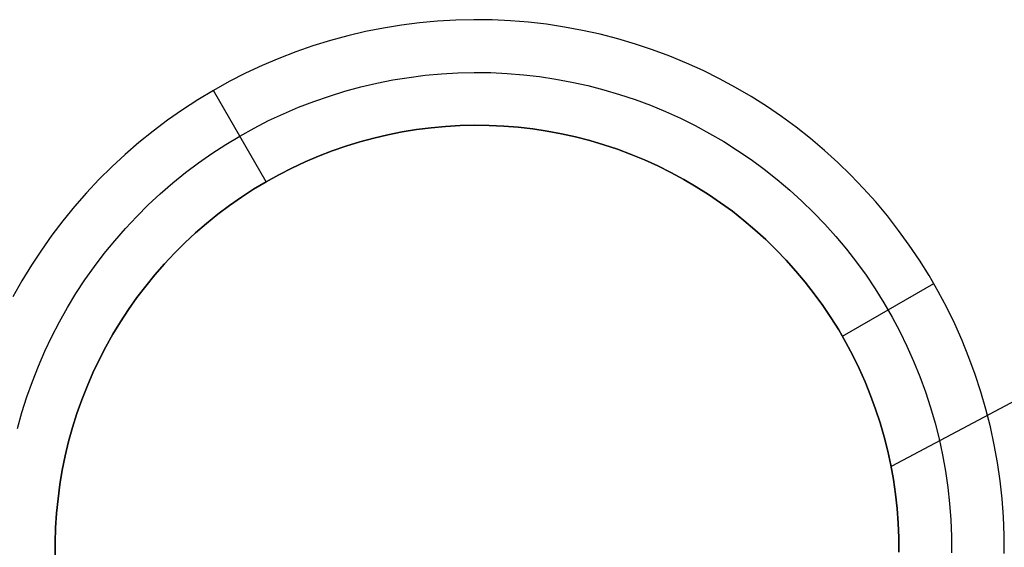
# Model space of a CAD drawing. Header units: millimetres. Extents: x 7986 to 9191, y -11326 to -10283.
# Tile 180 of 256: x 8540.04 to 8544.71, y -10585.7 to -10583.2. Entities that reach past the tile are written whole.
import ezdxf

# ---------------------------------------------------------------- set-up
doc = ezdxf.new("R2010")
doc.units = ezdxf.units.MM
doc.layers.add('BLANCO METALICO', color=7, linetype='Continuous', true_color=0xededed)

msp = doc.modelspace()

# ---------------------------------------------------------------- linework, layer by layer
at = {"layer": 'BLANCO METALICO'}
for p, q in [((8542.1121, -10583.2059, 146.5815), (8542.0259, -10583.2109, 146.5815)), ((8542.1983, -10583.2039, 146.5815), (8542.1121, -10583.2059, 146.5815)), ((8542.2846, -10583.2049, 146.5815), (8542.1983, -10583.2039, 146.5815)), ((8542.3708, -10583.2089, 146.5815), (8542.2846, -10583.2049, 146.5815)), ((8542.4569, -10583.2158, 146.5815), (8542.3708, -10583.2089, 146.5815)), ((8541.7692, -10583.2435, 146.5815), (8541.6845, -10583.2603, 146.5815)), ((8541.8543, -10583.2297, 146.5815), (8541.7692, -10583.2435, 146.5815)), ((8541.94, -10583.2188, 146.5815), (8541.8543, -10583.2297, 146.5815)), ((8542.0259, -10583.2109, 146.5815), (8541.94, -10583.2188, 146.5815)), ((8542.5426, -10583.2257, 146.5815), (8542.4569, -10583.2158, 146.5815)), ((8542.6279, -10583.2386, 146.5815), (8542.5426, -10583.2257, 146.5815)), ((8542.7128, -10583.2544, 146.5815), (8542.6279, -10583.2386, 146.5815)), ((8542.797, -10583.2731, 146.5815), (8542.7128, -10583.2544, 146.5815)), ((8541.6005, -10583.28, 146.5815), (8541.5172, -10583.3026, 146.5815)), ((8541.6845, -10583.2603, 146.5815), (8541.6005, -10583.28, 146.5815)), ((8542.8806, -10583.2947, 146.5815), (8542.797, -10583.2731, 146.5815)), ((8542.9633, -10583.3192, 146.5815), (8542.8806, -10583.2947, 146.5815)), ((8541.4347, -10583.328, 146.5815), (8541.3532, -10583.3563, 146.5815)), ((8541.5172, -10583.3026, 146.5815), (8541.4347, -10583.328, 146.5815)), ((8543.0452, -10583.3466, 146.5815), (8542.9633, -10583.3192, 146.5815)), ((8543.1261, -10583.3767, 146.5815), (8543.0452, -10583.3466, 146.5815)), ((8541.2727, -10583.3874, 146.5815), (8541.1933, -10583.4212, 146.5815)), ((8541.3532, -10583.3563, 146.5815), (8541.2727, -10583.3874, 146.5815)), ((8543.2059, -10583.4096, 146.5815), (8543.1261, -10583.3767, 146.5815)), ((8541.1933, -10583.4212, 146.5815), (8541.1151, -10583.4577, 146.5815)), ((8543.2845, -10583.4452, 146.5815), (8543.2059, -10583.4096, 146.5815)), ((8541.1151, -10583.4577, 146.5815), (8541.0382, -10583.497, 146.5815)), ((8541.8135, -10583.4896, 146.8315), (8541.8902, -10583.4771, 146.8315)), ((8541.8902, -10583.4771, 146.8315), (8541.9672, -10583.4673, 146.8315)), ((8541.9672, -10583.4673, 146.8315), (8542.0446, -10583.4602, 146.8315)), ((8542.0446, -10583.4602, 146.8315), (8542.1221, -10583.4557, 146.8315)), ((8542.1221, -10583.4557, 146.8315), (8542.1998, -10583.4539, 146.8315)), ((8542.1998, -10583.4539, 146.8315), (8542.2774, -10583.4548, 146.8315)), ((8542.2774, -10583.4548, 146.8315), (8542.355, -10583.4584, 146.8315)), ((8542.355, -10583.4584, 146.8315), (8542.4325, -10583.4646, 146.8315)), ((8542.4325, -10583.4646, 146.8315), (8542.5096, -10583.4735, 146.8315)), ((8542.5096, -10583.4735, 146.8315), (8542.5864, -10583.4851, 146.8315)), ((8542.5864, -10583.4851, 146.8315), (8542.6628, -10583.4993, 146.8315)), ((8543.3618, -10583.4836, 146.5815), (8543.2845, -10583.4452, 146.5815)), ((8543.4377, -10583.5246, 146.5815), (8543.3618, -10583.4836, 146.5815)), ((8541.0382, -10583.497, 146.5815), (8540.9627, -10583.5388, 146.5815)), ((8541.5867, -10583.5427, 146.8315), (8541.6617, -10583.5224, 146.8315)), ((8541.6617, -10583.5224, 146.8315), (8541.7373, -10583.5047, 146.8315)), ((8541.7373, -10583.5047, 146.8315), (8541.8135, -10583.4896, 146.8315)), ((8542.6628, -10583.4993, 146.8315), (8542.7386, -10583.5162, 146.8315)), ((8542.7386, -10583.5162, 146.8315), (8542.8138, -10583.5356, 146.8315)), ((8542.8138, -10583.5356, 146.8315), (8542.8883, -10583.5577, 146.8315)), ((8543.5122, -10583.5682, 146.5815), (8543.4377, -10583.5246, 146.5815)), ((8540.9627, -10583.5388, 146.5815), (8540.8887, -10583.5832, 146.5815)), ((8541.2127, -10583.9718, 147.0815), (8540.9627, -10583.5388, 146.5815)), ((8541.4391, -10583.591, 146.8315), (8541.5125, -10583.5656, 146.8315)), ((8541.5125, -10583.5656, 146.8315), (8541.5867, -10583.5427, 146.8315)), ((8542.8883, -10583.5577, 146.8315), (8542.962, -10583.5823, 146.8315)), ((8542.962, -10583.5823, 146.8315), (8543.0347, -10583.6094, 146.8315)), ((8543.5852, -10583.6143, 146.5815), (8543.5122, -10583.5682, 146.5815)), ((8540.8887, -10583.5832, 146.5815), (8540.8163, -10583.6302, 146.5815)), ((8541.2952, -10583.6495, 146.8315), (8541.3667, -10583.619, 146.8315)), ((8541.3667, -10583.619, 146.8315), (8541.4391, -10583.591, 146.8315)), ((8543.0347, -10583.6094, 146.8315), (8543.1065, -10583.639, 146.8315)), ((8543.6565, -10583.6629, 146.5815), (8543.5852, -10583.6143, 146.5815)), ((8540.8163, -10583.6302, 146.5815), (8540.7456, -10583.6796, 146.5815)), ((8541.2248, -10583.6823, 146.8315), (8541.2952, -10583.6495, 146.8315)), ((8543.1065, -10583.639, 146.8315), (8543.1773, -10583.6711, 146.8315)), ((8543.1773, -10583.6711, 146.8315), (8543.2469, -10583.7056, 146.8315)), ((8543.7261, -10583.7139, 146.5815), (8543.6565, -10583.6629, 146.5815)), ((8540.7456, -10583.6796, 146.5815), (8540.6766, -10583.7315, 146.5815)), ((8541.0877, -10583.7553, 146.8315), (8541.1556, -10583.7176, 146.8315)), ((8541.1556, -10583.7176, 146.8315), (8541.2248, -10583.6823, 146.8315)), ((8541.9945, -10583.7158, 147.0815), (8541.926, -10583.7245, 147.0815)), ((8541.926, -10583.7245, 159.5815), (8541.9945, -10583.7158, 159.5815)), ((8541.9945, -10583.7158, 155.1782), (8541.926, -10583.7245, 155.1782)), ((8542.0633, -10583.7095, 147.0815), (8541.9945, -10583.7158, 147.0815)), ((8541.9945, -10583.7158, 159.5815), (8542.0633, -10583.7095, 159.5815)), ((8542.0633, -10583.7095, 155.1782), (8541.9945, -10583.7158, 155.1782)), ((8542.1322, -10583.7055, 147.0815), (8542.0633, -10583.7095, 147.0815)), ((8542.0633, -10583.7095, 159.5815), (8542.1322, -10583.7055, 159.5815)), ((8542.1322, -10583.7055, 155.1782), (8542.0633, -10583.7095, 155.1782)), ((8542.2012, -10583.7039, 147.0815), (8542.1322, -10583.7055, 147.0815)), ((8542.1322, -10583.7055, 159.5815), (8542.2012, -10583.7039, 159.5815)), ((8542.2012, -10583.7039, 155.1782), (8542.1322, -10583.7055, 155.1782)), ((8542.2703, -10583.7047, 147.0815), (8542.2012, -10583.7039, 147.0815)), ((8542.2012, -10583.7039, 159.5815), (8542.2703, -10583.7047, 159.5815)), ((8542.2703, -10583.7047, 155.1782), (8542.2012, -10583.7039, 155.1782)), ((8542.3392, -10583.7079, 147.0815), (8542.2703, -10583.7047, 147.0815)), ((8542.2703, -10583.7047, 159.5815), (8542.3392, -10583.7079, 159.5815)), ((8542.3392, -10583.7079, 155.1782), (8542.2703, -10583.7047, 155.1782)), ((8542.408, -10583.7134, 147.0815), (8542.3392, -10583.7079, 147.0815)), ((8542.3392, -10583.7079, 159.5815), (8542.408, -10583.7134, 159.5815)), ((8542.408, -10583.7134, 155.1782), (8542.3392, -10583.7079, 155.1782)), ((8542.4766, -10583.7214, 147.0815), (8542.408, -10583.7134, 147.0815)), ((8542.408, -10583.7134, 159.5815), (8542.4766, -10583.7214, 159.5815)), ((8542.4766, -10583.7214, 155.1782), (8542.408, -10583.7134, 155.1782)), ((8542.5449, -10583.7317, 147.0815), (8542.4766, -10583.7214, 147.0815)), ((8542.4766, -10583.7214, 159.5815), (8542.5449, -10583.7317, 159.5815)), ((8542.5449, -10583.7317, 155.1782), (8542.4766, -10583.7214, 155.1782)), ((8543.2469, -10583.7056, 146.8315), (8543.3152, -10583.7425, 146.8315)), ((8543.7938, -10583.7674, 146.5815), (8543.7261, -10583.7139, 146.5815)), ((8540.6766, -10583.7315, 146.5815), (8540.6094, -10583.7857, 146.5815)), ((8541.0211, -10583.7953, 146.8315), (8541.0877, -10583.7553, 146.8315)), ((8541.7229, -10583.7648, 147.0815), (8541.6563, -10583.7828, 147.0815)), ((8541.6563, -10583.7828, 159.5815), (8541.7229, -10583.7648, 159.5815)), ((8541.7229, -10583.7648, 155.1782), (8541.6563, -10583.7828, 155.1782)), ((8541.7901, -10583.749, 147.0815), (8541.7229, -10583.7648, 147.0815)), ((8541.7229, -10583.7648, 159.5815), (8541.7901, -10583.749, 159.5815)), ((8541.7901, -10583.749, 155.1782), (8541.7229, -10583.7648, 155.1782)), ((8541.8579, -10583.7356, 147.0815), (8541.7901, -10583.749, 147.0815)), ((8541.7901, -10583.749, 159.5815), (8541.8579, -10583.7356, 159.5815)), ((8541.8579, -10583.7356, 155.1782), (8541.7901, -10583.749, 155.1782)), ((8541.926, -10583.7245, 147.0815), (8541.8579, -10583.7356, 147.0815)), ((8541.8579, -10583.7356, 159.5815), (8541.926, -10583.7245, 159.5815)), ((8541.926, -10583.7245, 155.1782), (8541.8579, -10583.7356, 155.1782)), ((8542.6128, -10583.7443, 147.0815), (8542.5449, -10583.7317, 147.0815)), ((8542.5449, -10583.7317, 159.5815), (8542.6128, -10583.7443, 159.5815)), ((8542.6128, -10583.7443, 155.1782), (8542.5449, -10583.7317, 155.1782)), ((8542.6802, -10583.7593, 147.0815), (8542.6128, -10583.7443, 147.0815)), ((8542.6128, -10583.7443, 159.5815), (8542.6802, -10583.7593, 159.5815)), ((8542.6802, -10583.7593, 155.1782), (8542.6128, -10583.7443, 155.1782)), ((8542.747, -10583.7766, 147.0815), (8542.6802, -10583.7593, 147.0815)), ((8542.6802, -10583.7593, 159.5815), (8542.747, -10583.7766, 159.5815)), ((8542.747, -10583.7766, 155.1782), (8542.6802, -10583.7593, 155.1782)), ((8543.3152, -10583.7425, 146.8315), (8543.3823, -10583.7817, 146.8315)), ((8543.8597, -10583.8231, 146.5815), (8543.7938, -10583.7674, 146.5815)), ((8540.6094, -10583.7857, 146.5815), (8540.5442, -10583.8422, 146.5815)), ((8540.956, -10583.8376, 146.8315), (8541.0211, -10583.7953, 146.8315)), ((8541.5903, -10583.8032, 147.0815), (8541.5251, -10583.8258, 147.0815)), ((8541.5251, -10583.8258, 159.5815), (8541.5903, -10583.8032, 159.5815)), ((8541.5903, -10583.8032, 155.1782), (8541.5251, -10583.8258, 155.1782)), ((8541.6563, -10583.7828, 147.0815), (8541.5903, -10583.8032, 147.0815)), ((8541.5903, -10583.8032, 159.5815), (8541.6563, -10583.7828, 159.5815)), ((8541.6563, -10583.7828, 155.1782), (8541.5903, -10583.8032, 155.1782)), ((8542.8132, -10583.7962, 147.0815), (8542.747, -10583.7766, 147.0815)), ((8542.747, -10583.7766, 159.5815), (8542.8132, -10583.7962, 159.5815)), ((8542.8132, -10583.7962, 155.1782), (8542.747, -10583.7766, 155.1782)), ((8542.8787, -10583.818, 147.0815), (8542.8132, -10583.7962, 147.0815)), ((8542.8132, -10583.7962, 159.5815), (8542.8787, -10583.818, 159.5815)), ((8542.8787, -10583.818, 155.1782), (8542.8132, -10583.7962, 155.1782)), ((8543.3823, -10583.7817, 146.8315), (8543.4479, -10583.8232, 146.8315)), ((8540.5442, -10583.8422, 146.5815), (8540.4809, -10583.9009, 146.5815)), ((8540.8923, -10583.8821, 146.8315), (8540.956, -10583.8376, 146.8315)), ((8541.4607, -10583.8507, 147.0815), (8541.3971, -10583.8777, 147.0815)), ((8541.3971, -10583.8777, 159.5815), (8541.4607, -10583.8507, 159.5815)), ((8541.4607, -10583.8507, 155.1782), (8541.3971, -10583.8777, 155.1782)), ((8541.5251, -10583.8258, 147.0815), (8541.4607, -10583.8507, 147.0815)), ((8541.4607, -10583.8507, 159.5815), (8541.5251, -10583.8258, 159.5815)), ((8541.5251, -10583.8258, 155.1782), (8541.4607, -10583.8507, 155.1782)), ((8542.9434, -10583.8421, 147.0815), (8542.8787, -10583.818, 147.0815)), ((8542.8787, -10583.818, 159.5815), (8542.9434, -10583.8421, 159.5815)), ((8542.9434, -10583.8421, 155.1782), (8542.8787, -10583.818, 155.1782)), ((8543.0072, -10583.8685, 147.0815), (8542.9434, -10583.8421, 147.0815)), ((8542.9434, -10583.8421, 159.5815), (8543.0072, -10583.8685, 159.5815)), ((8543.0072, -10583.8685, 155.1782), (8542.9434, -10583.8421, 155.1782)), ((8543.4479, -10583.8232, 146.8315), (8543.5121, -10583.867, 146.8315)), ((8543.9237, -10583.8811, 146.5815), (8543.8597, -10583.8231, 146.5815)), ((8540.4809, -10583.9009, 146.5815), (8540.4197, -10583.9617, 146.5815)), ((8540.8302, -10583.9287, 146.8315), (8540.8923, -10583.8821, 146.8315)), ((8541.3346, -10583.907, 147.0815), (8541.2731, -10583.9383, 147.0815)), ((8541.2731, -10583.9383, 159.5815), (8541.3346, -10583.907, 159.5815)), ((8541.3346, -10583.907, 155.1782), (8541.2731, -10583.9383, 155.1782)), ((8541.3971, -10583.8777, 147.0815), (8541.3346, -10583.907, 147.0815)), ((8541.3346, -10583.907, 159.5815), (8541.3971, -10583.8777, 159.5815)), ((8541.3971, -10583.8777, 155.1782), (8541.3346, -10583.907, 155.1782)), ((8543.0701, -10583.897, 147.0815), (8543.0072, -10583.8685, 147.0815)), ((8543.0072, -10583.8685, 159.5815), (8543.0701, -10583.897, 159.5815)), ((8543.0701, -10583.897, 155.1782), (8543.0072, -10583.8685, 155.1782)), ((8543.132, -10583.9276, 147.0815), (8543.0701, -10583.897, 147.0815)), ((8543.0701, -10583.897, 159.5815), (8543.132, -10583.9276, 159.5815)), ((8543.132, -10583.9276, 155.1782), (8543.0701, -10583.897, 155.1782)), ((8543.5121, -10583.867, 146.8315), (8543.5747, -10583.9129, 146.8315)), ((8543.9856, -10583.9412, 146.5815), (8543.9237, -10583.8811, 146.5815)), ((8540.7698, -10583.9775, 146.8315), (8540.8302, -10583.9287, 146.8315)), ((8541.2731, -10583.9383, 147.0815), (8541.2127, -10583.9718, 147.0815)), ((8541.2127, -10583.9718, 159.5815), (8541.2731, -10583.9383, 159.5815)), ((8541.2731, -10583.9383, 155.1782), (8541.2127, -10583.9718, 155.1782)), ((8543.1927, -10583.9604, 147.0815), (8543.132, -10583.9276, 147.0815)), ((8543.132, -10583.9276, 159.5815), (8543.1927, -10583.9604, 159.5815)), ((8543.1927, -10583.9604, 155.1782), (8543.132, -10583.9276, 155.1782)), ((8543.5747, -10583.9129, 146.8315), (8543.6357, -10583.961, 146.8315)), ((8544.0454, -10584.0034, 146.5815), (8543.9856, -10583.9412, 146.5815)), ((8540.4197, -10583.9617, 146.5815), (8540.3606, -10584.0246, 146.5815)), ((8540.711, -10584.0283, 146.8315), (8540.7698, -10583.9775, 146.8315)), ((8541.1535, -10584.0074, 147.0815), (8541.2127, -10583.9718, 147.0815)), ((8541.2127, -10583.9718, 159.5815), (8541.1535, -10584.0074, 159.5815)), ((8541.2127, -10583.9718, 155.1782), (8541.1535, -10584.0074, 155.1782)), ((8541.2127, -10583.9718, 147.0815), (8541.2127, -10583.9718, 159.5815)), ((8543.2523, -10583.9953, 147.0815), (8543.1927, -10583.9604, 147.0815)), ((8543.1927, -10583.9604, 159.5815), (8543.2523, -10583.9953, 159.5815)), ((8543.2523, -10583.9953, 155.1782), (8543.1927, -10583.9604, 155.1782)), ((8543.3107, -10584.0322, 147.0815), (8543.2523, -10583.9953, 147.0815)), ((8543.2523, -10583.9953, 159.5815), (8543.3107, -10584.0322, 159.5815)), ((8543.3107, -10584.0322, 155.1782), (8543.2523, -10583.9953, 155.1782)), ((8543.6357, -10583.961, 146.8315), (8543.695, -10584.0112, 146.8315)), ((8540.3606, -10584.0246, 146.5815), (8540.3038, -10584.0896, 146.5815)), ((8540.6541, -10584.0812, 146.8315), (8540.711, -10584.0283, 146.8315)), ((8541.039, -10584.0845, 147.0815), (8541.0956, -10584.0449, 147.0815)), ((8541.0956, -10584.0449, 159.5815), (8541.039, -10584.0845, 159.5815)), ((8541.0956, -10584.0449, 155.1782), (8541.039, -10584.0845, 155.1782)), ((8541.0956, -10584.0449, 147.0815), (8541.1535, -10584.0074, 147.0815)), ((8541.1535, -10584.0074, 159.5815), (8541.0956, -10584.0449, 159.5815)), ((8541.1535, -10584.0074, 155.1782), (8541.0956, -10584.0449, 155.1782)), ((8543.3677, -10584.0711, 147.0815), (8543.3107, -10584.0322, 147.0815)), ((8543.3107, -10584.0322, 159.5815), (8543.3677, -10584.0711, 159.5815)), ((8543.3677, -10584.0711, 155.1782), (8543.3107, -10584.0322, 155.1782)), ((8543.695, -10584.0112, 146.8315), (8543.7526, -10584.0633, 146.8315)), ((8544.103, -10584.0677, 146.5815), (8544.0454, -10584.0034, 146.5815)), ((8540.3038, -10584.0896, 146.5815), (8540.2492, -10584.1564, 146.5815)), ((8540.599, -10584.1359, 146.8315), (8540.6541, -10584.0812, 146.8315)), ((8540.9838, -10584.126, 147.0815), (8541.039, -10584.0845, 147.0815)), ((8541.039, -10584.0845, 159.5815), (8540.9838, -10584.126, 159.5815)), ((8541.039, -10584.0845, 155.1782), (8540.9838, -10584.126, 155.1782)), ((8543.4234, -10584.1119, 147.0815), (8543.3677, -10584.0711, 147.0815)), ((8543.3677, -10584.0711, 159.5815), (8543.4234, -10584.1119, 159.5815)), ((8543.4234, -10584.1119, 155.1782), (8543.3677, -10584.0711, 155.1782)), ((8543.7526, -10584.0633, 146.8315), (8543.8083, -10584.1175, 146.8315)), ((8544.1583, -10584.1339, 146.5815), (8544.103, -10584.0677, 146.5815)), ((8540.5459, -10584.1926, 146.8315), (8540.599, -10584.1359, 146.8315)), ((8540.9301, -10584.1693, 147.0815), (8540.9838, -10584.126, 147.0815)), ((8540.9838, -10584.126, 159.5815), (8540.9301, -10584.1693, 159.5815)), ((8540.9838, -10584.126, 155.1782), (8540.9301, -10584.1693, 155.1782)), ((8543.4776, -10584.1547, 147.0815), (8543.4234, -10584.1119, 147.0815)), ((8543.4234, -10584.1119, 159.5815), (8543.4776, -10584.1547, 159.5815)), ((8543.4776, -10584.1547, 155.1782), (8543.4234, -10584.1119, 155.1782)), ((8543.8083, -10584.1175, 146.8315), (8543.8621, -10584.1735, 146.8315)), ((8544.2113, -10584.202, 146.5815), (8544.1583, -10584.1339, 146.5815)), ((8540.2492, -10584.1564, 146.5815), (8540.197, -10584.2251, 146.5815)), ((8540.8779, -10584.2145, 147.0815), (8540.9301, -10584.1693, 147.0815)), ((8540.9301, -10584.1693, 159.5815), (8540.8779, -10584.2145, 159.5815)), ((8540.9301, -10584.1693, 155.1782), (8540.8779, -10584.2145, 155.1782)), ((8543.5303, -10584.1992, 147.0815), (8543.4776, -10584.1547, 147.0815)), ((8543.4776, -10584.1547, 159.5815), (8543.5303, -10584.1992, 159.5815)), ((8543.5303, -10584.1992, 155.1782), (8543.4776, -10584.1547, 155.1782)), ((8543.8621, -10584.1735, 146.8315), (8543.9139, -10584.2313, 146.8315)), ((8540.197, -10584.2251, 146.5815), (8540.1471, -10584.2956, 146.5815)), ((8540.4947, -10584.251, 146.8315), (8540.5459, -10584.1926, 146.8315)), ((8540.8273, -10584.2615, 147.0815), (8540.8779, -10584.2145, 147.0815)), ((8540.8779, -10584.2145, 159.5815), (8540.8273, -10584.2615, 159.5815)), ((8540.8779, -10584.2145, 155.1782), (8540.8273, -10584.2615, 155.1782)), ((8543.5815, -10584.2456, 147.0815), (8543.5303, -10584.1992, 147.0815)), ((8543.5303, -10584.1992, 159.5815), (8543.5815, -10584.2456, 159.5815)), ((8543.5815, -10584.2456, 155.1782), (8543.5303, -10584.1992, 155.1782)), ((8543.9139, -10584.2313, 146.8315), (8543.9637, -10584.2909, 146.8315)), ((8544.262, -10584.2719, 146.5815), (8544.2113, -10584.202, 146.5815)), ((8540.4456, -10584.3112, 146.8315), (8540.4947, -10584.251, 146.8315)), ((8540.7783, -10584.3102, 147.0815), (8540.8273, -10584.2615, 147.0815)), ((8540.8273, -10584.2615, 159.5815), (8540.7783, -10584.3102, 159.5815)), ((8540.8273, -10584.2615, 155.1782), (8540.7783, -10584.3102, 155.1782)), ((8543.631, -10584.2937, 147.0815), (8543.5815, -10584.2456, 147.0815)), ((8543.5815, -10584.2456, 159.5815), (8543.631, -10584.2937, 159.5815)), ((8543.631, -10584.2937, 155.1782), (8543.5815, -10584.2456, 155.1782)), ((8544.3102, -10584.3435, 146.5815), (8544.262, -10584.2719, 146.5815)), ((8540.1471, -10584.2956, 146.5815), (8540.0997, -10584.3677, 146.5815)), ((8540.3985, -10584.373, 146.8315), (8540.4456, -10584.3112, 146.8315)), ((8540.7311, -10584.3605, 147.0815), (8540.7783, -10584.3102, 147.0815)), ((8540.7783, -10584.3102, 159.5815), (8540.7311, -10584.3605, 159.5815)), ((8540.7783, -10584.3102, 155.1782), (8540.7311, -10584.3605, 155.1782)), ((8543.6788, -10584.3435, 147.0815), (8543.631, -10584.2937, 147.0815)), ((8543.631, -10584.2937, 159.5815), (8543.6788, -10584.3435, 159.5815)), ((8543.6788, -10584.3435, 155.1782), (8543.631, -10584.2937, 155.1782)), ((8543.9637, -10584.2909, 146.8315), (8544.0115, -10584.3522, 146.8315)), ((8540.0997, -10584.3677, 146.5815), (8540.0549, -10584.4414, 146.5815)), ((8540.3537, -10584.4364, 146.8315), (8540.3985, -10584.373, 146.8315)), ((8540.6856, -10584.4124, 147.0815), (8540.7311, -10584.3605, 147.0815)), ((8540.7311, -10584.3605, 159.5815), (8540.6856, -10584.4124, 159.5815)), ((8540.7311, -10584.3605, 155.1782), (8540.6856, -10584.4124, 155.1782)), ((8543.7249, -10584.3949, 147.0815), (8543.6788, -10584.3435, 147.0815)), ((8543.6788, -10584.3435, 159.5815), (8543.7249, -10584.3949, 159.5815)), ((8543.7249, -10584.3949, 155.1782), (8543.6788, -10584.3435, 155.1782)), ((8544.0115, -10584.3522, 146.8315), (8544.0571, -10584.4151, 146.8315)), ((8545.9781, -10584.3606, 159.5815), (8544.1794, -10585.3201, 159.5815)), ((8544.3559, -10584.4167, 146.5815), (8544.3102, -10584.3435, 146.5815)), ((8540.6419, -10584.4659, 147.0815), (8540.6856, -10584.4124, 147.0815)), ((8540.6856, -10584.4124, 159.5815), (8540.6419, -10584.4659, 159.5815)), ((8540.6856, -10584.4124, 155.1782), (8540.6419, -10584.4659, 155.1782)), ((8543.7692, -10584.4479, 147.0815), (8543.7249, -10584.3949, 147.0815)), ((8543.7249, -10584.3949, 159.5815), (8543.7692, -10584.4479, 159.5815)), ((8543.7692, -10584.4479, 155.1782), (8543.7249, -10584.3949, 155.1782)), ((8544.0571, -10584.4151, 146.8315), (8544.1004, -10584.4795, 146.8315)), ((8544.399, -10584.4914, 146.5815), (8544.3559, -10584.4167, 146.5815)), ((8540.0549, -10584.4414, 146.5815), (8540.0126, -10584.5167, 146.5815)), ((8540.311, -10584.5013, 146.8315), (8540.3537, -10584.4364, 146.8315)), ((8540.6001, -10584.5209, 147.0815), (8540.6419, -10584.4659, 147.0815)), ((8540.6419, -10584.4659, 159.5815), (8540.6001, -10584.5209, 159.5815)), ((8540.6419, -10584.4659, 155.1782), (8540.6001, -10584.5209, 155.1782)), ((8543.8116, -10584.5024, 147.0815), (8543.7692, -10584.4479, 147.0815)), ((8543.7692, -10584.4479, 159.5815), (8543.8116, -10584.5024, 159.5815)), ((8543.8116, -10584.5024, 155.1782), (8543.7692, -10584.4479, 155.1782)), ((8543.9448, -10584.7039, 147.0815), (8544.3778, -10584.4539, 146.5815)), ((8540.2707, -10584.5677, 146.8315), (8540.311, -10584.5013, 146.8315)), ((8543.8521, -10584.5583, 147.0815), (8543.8116, -10584.5024, 147.0815)), ((8543.8116, -10584.5024, 159.5815), (8543.8521, -10584.5583, 159.5815)), ((8543.8521, -10584.5583, 155.1782), (8543.8116, -10584.5024, 155.1782)), ((8544.1004, -10584.4795, 146.8315), (8544.1416, -10584.5454, 146.8315)), ((8544.4396, -10584.5676, 146.5815), (8544.399, -10584.4914, 146.5815)), ((8540.5602, -10584.5772, 147.0815), (8540.6001, -10584.5209, 147.0815)), ((8540.6001, -10584.5209, 159.5815), (8540.5602, -10584.5772, 159.5815)), ((8540.6001, -10584.5209, 155.1782), (8540.5602, -10584.5772, 155.1782)), ((8543.8907, -10584.6156, 147.0815), (8543.8521, -10584.5583, 147.0815)), ((8543.8521, -10584.5583, 159.5815), (8543.8907, -10584.6156, 159.5815)), ((8543.8907, -10584.6156, 155.1782), (8543.8521, -10584.5583, 155.1782)), ((8544.1416, -10584.5454, 146.8315), (8544.1804, -10584.6127, 146.8315)), ((8540.2326, -10584.6354, 146.8315), (8540.2707, -10584.5677, 146.8315)), ((8540.5223, -10584.6349, 147.0815), (8540.5602, -10584.5772, 147.0815)), ((8540.5602, -10584.5772, 159.5815), (8540.5223, -10584.6349, 159.5815)), ((8540.5602, -10584.5772, 155.1782), (8540.5223, -10584.6349, 155.1782)), ((8544.4775, -10584.6452, 146.5815), (8544.4396, -10584.5676, 146.5815)), ((8540.1969, -10584.7044, 146.8315), (8540.2326, -10584.6354, 146.8315)), ((8540.4865, -10584.6939, 147.0815), (8540.5223, -10584.6349, 147.0815)), ((8540.5223, -10584.6349, 159.5815), (8540.4865, -10584.6939, 159.5815)), ((8540.5223, -10584.6349, 155.1782), (8540.4865, -10584.6939, 155.1782)), ((8543.9273, -10584.6741, 147.0815), (8543.8907, -10584.6156, 147.0815)), ((8543.8907, -10584.6156, 159.5815), (8543.9273, -10584.6741, 159.5815)), ((8543.9273, -10584.6741, 155.1782), (8543.8907, -10584.6156, 155.1782)), ((8544.1804, -10584.6127, 146.8315), (8544.2169, -10584.6812, 146.8315)), ((8544.5127, -10584.724, 146.5815), (8544.4775, -10584.6452, 146.5815)), ((8540.4526, -10584.7541, 147.0815), (8540.4865, -10584.6939, 147.0815)), ((8540.4865, -10584.6939, 159.5815), (8540.4526, -10584.7541, 159.5815)), ((8540.4865, -10584.6939, 155.1782), (8540.4526, -10584.7541, 155.1782)), ((8543.9618, -10584.7339, 147.0815), (8543.9273, -10584.6741, 147.0815)), ((8543.9273, -10584.6741, 159.5815), (8543.9618, -10584.7339, 159.5815)), ((8543.9618, -10584.7339, 155.1782), (8543.9273, -10584.6741, 155.1782)), ((8544.2169, -10584.6812, 146.8315), (8544.251, -10584.751, 146.8315)), ((8540.1636, -10584.7745, 146.8315), (8540.1969, -10584.7044, 146.8315)), ((8543.9448, -10584.7039, 147.0815), (8543.9448, -10584.7039, 159.5815)), ((8543.9942, -10584.7949, 147.0815), (8543.9618, -10584.7339, 147.0815)), ((8543.9618, -10584.7339, 159.5815), (8543.9942, -10584.7949, 159.5815)), ((8543.9942, -10584.7949, 155.1782), (8543.9618, -10584.7339, 155.1782)), ((8544.5451, -10584.8039, 146.5815), (8544.5127, -10584.724, 146.5815)), ((8540.1328, -10584.8458, 146.8315), (8540.1636, -10584.7745, 146.8315)), ((8540.4209, -10584.8154, 147.0815), (8540.4526, -10584.7541, 147.0815)), ((8540.4526, -10584.7541, 159.5815), (8540.4209, -10584.8154, 159.5815)), ((8540.4526, -10584.7541, 155.1782), (8540.4209, -10584.8154, 155.1782)), ((8544.0245, -10584.8569, 147.0815), (8543.9942, -10584.7949, 147.0815)), ((8543.9942, -10584.7949, 159.5815), (8544.0245, -10584.8569, 159.5815)), ((8544.0245, -10584.8569, 155.1782), (8543.9942, -10584.7949, 155.1782)), ((8544.251, -10584.751, 146.8315), (8544.2827, -10584.822, 146.8315)), ((8540.3913, -10584.8778, 147.0815), (8540.4209, -10584.8154, 147.0815)), ((8540.4209, -10584.8154, 159.5815), (8540.3913, -10584.8778, 159.5815)), ((8540.4209, -10584.8154, 155.1782), (8540.3913, -10584.8778, 155.1782)), ((8544.2827, -10584.822, 146.8315), (8544.3119, -10584.8939, 146.8315)), ((8544.5748, -10584.885, 146.5815), (8544.5451, -10584.8039, 146.5815)), ((8540.1044, -10584.9181, 146.8315), (8540.1328, -10584.8458, 146.8315)), ((8540.3639, -10584.9412, 147.0815), (8540.3913, -10584.8778, 147.0815)), ((8540.3913, -10584.8778, 159.5815), (8540.3639, -10584.9412, 159.5815)), ((8540.3913, -10584.8778, 155.1782), (8540.3639, -10584.9412, 155.1782)), ((8544.0527, -10584.9199, 147.0815), (8544.0245, -10584.8569, 147.0815)), ((8544.0245, -10584.8569, 159.5815), (8544.0527, -10584.9199, 159.5815)), ((8544.0527, -10584.9199, 155.1782), (8544.0245, -10584.8569, 155.1782)), ((8544.6017, -10584.967, 146.5815), (8544.5748, -10584.885, 146.5815)), ((8540.0785, -10584.9914, 146.8315), (8540.1044, -10584.9181, 146.8315)), ((8544.0786, -10584.9839, 147.0815), (8544.0527, -10584.9199, 147.0815)), ((8544.0527, -10584.9199, 159.5815), (8544.0786, -10584.9839, 159.5815)), ((8544.0786, -10584.9839, 155.1782), (8544.0527, -10584.9199, 155.1782)), ((8544.3119, -10584.8939, 146.8315), (8544.3386, -10584.9669, 146.8315)), ((8540.3386, -10585.0054, 147.0815), (8540.3639, -10584.9412, 147.0815)), ((8540.3639, -10584.9412, 159.5815), (8540.3386, -10585.0054, 159.5815)), ((8540.3639, -10584.9412, 155.1782), (8540.3386, -10585.0054, 155.1782)), ((8544.3386, -10584.9669, 146.8315), (8544.3628, -10585.0407, 146.8315)), ((8544.6257, -10585.0499, 146.5815), (8544.6017, -10584.967, 146.5815)), ((8540.0552, -10585.0655, 146.8315), (8540.0785, -10584.9914, 146.8315)), ((8540.3156, -10585.0705, 147.0815), (8540.3386, -10585.0054, 147.0815)), ((8540.3386, -10585.0054, 159.5815), (8540.3156, -10585.0705, 159.5815)), ((8540.3386, -10585.0054, 155.1782), (8540.3156, -10585.0705, 155.1782)), ((8544.1024, -10585.0488, 147.0815), (8544.0786, -10584.9839, 147.0815)), ((8544.0786, -10584.9839, 159.5815), (8544.1024, -10585.0488, 159.5815)), ((8544.1024, -10585.0488, 155.1782), (8544.0786, -10584.9839, 155.1782)), ((8540.0344, -10585.1403, 146.8315), (8540.0552, -10585.0655, 146.8315)), ((8540.2949, -10585.1364, 147.0815), (8540.3156, -10585.0705, 147.0815)), ((8540.3156, -10585.0705, 159.5815), (8540.2949, -10585.1364, 159.5815)), ((8540.3156, -10585.0705, 155.1782), (8540.2949, -10585.1364, 155.1782)), ((8544.1239, -10585.1144, 147.0815), (8544.1024, -10585.0488, 147.0815)), ((8544.1024, -10585.0488, 159.5815), (8544.1239, -10585.1144, 159.5815)), ((8544.1239, -10585.1144, 155.1782), (8544.1024, -10585.0488, 155.1782)), ((8544.3628, -10585.0407, 146.8315), (8544.3844, -10585.1153, 146.8315)), ((8544.6468, -10585.1336, 146.5815), (8544.6257, -10585.0499, 146.5815)), ((8544.1431, -10585.1807, 147.0815), (8544.1239, -10585.1144, 147.0815)), ((8544.1239, -10585.1144, 159.5815), (8544.1431, -10585.1807, 159.5815)), ((8544.1431, -10585.1807, 155.1782), (8544.1239, -10585.1144, 155.1782)), ((8544.3844, -10585.1153, 146.8315), (8544.4034, -10585.1906, 146.8315)), ((8540.2765, -10585.2029, 147.0815), (8540.2949, -10585.1364, 147.0815)), ((8540.2949, -10585.1364, 159.5815), (8540.2765, -10585.2029, 159.5815)), ((8540.2949, -10585.1364, 155.1782), (8540.2765, -10585.2029, 155.1782)), ((8544.665, -10585.2179, 146.5815), (8544.6468, -10585.1336, 146.5815)), ((8540.2603, -10585.2701, 147.0815), (8540.2765, -10585.2029, 147.0815)), ((8540.2765, -10585.2029, 159.5815), (8540.2603, -10585.2701, 159.5815)), ((8540.2765, -10585.2029, 155.1782), (8540.2603, -10585.2701, 155.1782)), ((8544.16, -10585.2476, 147.0815), (8544.1431, -10585.1807, 147.0815)), ((8544.1431, -10585.1807, 159.5815), (8544.16, -10585.2476, 159.5815)), ((8544.16, -10585.2476, 155.1782), (8544.1431, -10585.1807, 155.1782)), ((8544.4034, -10585.1906, 146.8315), (8544.4198, -10585.2665, 146.8315)), ((8544.1746, -10585.3151, 147.0815), (8544.16, -10585.2476, 147.0815)), ((8544.16, -10585.2476, 159.5815), (8544.1746, -10585.3151, 159.5815)), ((8544.1746, -10585.3151, 155.1782), (8544.16, -10585.2476, 155.1782)), ((8544.6803, -10585.3028, 146.5815), (8544.665, -10585.2179, 146.5815)), ((8540.2465, -10585.3377, 147.0815), (8540.2603, -10585.2701, 147.0815)), ((8540.2603, -10585.2701, 159.5815), (8540.2465, -10585.3377, 159.5815)), ((8540.2603, -10585.2701, 155.1782), (8540.2465, -10585.3377, 155.1782)), ((8544.4198, -10585.2665, 146.8315), (8544.4336, -10585.343, 146.8315)), ((8544.6927, -10585.3883, 146.5815), (8544.6803, -10585.3028, 146.5815)), ((8540.2351, -10585.4058, 147.0815), (8540.2465, -10585.3377, 147.0815)), ((8540.2465, -10585.3377, 159.5815), (8540.2351, -10585.4058, 159.5815)), ((8540.2465, -10585.3377, 155.1782), (8540.2351, -10585.4058, 155.1782)), ((8544.1868, -10585.3831, 147.0815), (8544.1746, -10585.3151, 147.0815)), ((8544.1746, -10585.3151, 159.5815), (8544.1868, -10585.3831, 159.5815)), ((8544.1868, -10585.3831, 155.1782), (8544.1746, -10585.3151, 155.1782)), ((8544.4336, -10585.343, 146.8315), (8544.4447, -10585.4198, 146.8315)), ((8544.1967, -10585.4514, 147.0815), (8544.1868, -10585.3831, 147.0815)), ((8544.1868, -10585.3831, 159.5815), (8544.1967, -10585.4514, 159.5815)), ((8544.1967, -10585.4514, 155.1782), (8544.1868, -10585.3831, 155.1782)), ((8544.7021, -10585.474, 146.5815), (8544.6927, -10585.3883, 146.5815)), ((8540.226, -10585.4742, 147.0815), (8540.2351, -10585.4058, 147.0815)), ((8540.2351, -10585.4058, 159.5815), (8540.226, -10585.4742, 159.5815)), ((8540.2351, -10585.4058, 155.1782), (8540.226, -10585.4742, 155.1782)), ((8544.4447, -10585.4198, 146.8315), (8544.4532, -10585.497, 146.8315)), ((8540.2192, -10585.5429, 147.0815), (8540.226, -10585.4742, 147.0815)), ((8540.226, -10585.4742, 159.5815), (8540.2192, -10585.5429, 159.5815)), ((8540.226, -10585.4742, 155.1782), (8540.2192, -10585.5429, 155.1782)), ((8544.2043, -10585.52, 147.0815), (8544.1967, -10585.4514, 147.0815)), ((8544.1967, -10585.4514, 159.5815), (8544.2043, -10585.52, 159.5815)), ((8544.2043, -10585.52, 155.1782), (8544.1967, -10585.4514, 155.1782)), ((8544.7086, -10585.5601, 146.5815), (8544.7021, -10585.474, 146.5815)), ((8540.2148, -10585.6118, 147.0815), (8540.2192, -10585.5429, 147.0815)), ((8540.2192, -10585.5429, 159.5815), (8540.2148, -10585.6118, 159.5815)), ((8540.2192, -10585.5429, 155.1782), (8540.2148, -10585.6118, 155.1782)), ((8544.2094, -10585.5889, 147.0815), (8544.2043, -10585.52, 147.0815)), ((8544.2043, -10585.52, 159.5815), (8544.2094, -10585.5889, 159.5815)), ((8544.2094, -10585.5889, 155.1782), (8544.2043, -10585.52, 155.1782)), ((8544.4532, -10585.497, 146.8315), (8544.459, -10585.5745, 146.8315)), ((8544.2122, -10585.6578, 147.0815), (8544.2094, -10585.5889, 147.0815)), ((8544.2094, -10585.5889, 159.5815), (8544.2122, -10585.6578, 159.5815)), ((8544.2122, -10585.6578, 155.1782), (8544.2094, -10585.5889, 155.1782)), ((8544.459, -10585.5745, 146.8315), (8544.4621, -10585.6521, 146.8315)), ((8544.7121, -10585.6463, 146.5815), (8544.7086, -10585.5601, 146.5815)), ((8540.2129, -10585.6809, 147.0815), (8540.2148, -10585.6118, 147.0815)), ((8540.2148, -10585.6118, 159.5815), (8540.2129, -10585.6809, 159.5815)), ((8540.2148, -10585.6118, 155.1782), (8540.2129, -10585.6809, 155.1782)), ((8540.2133, -10585.7499, 147.0815), (8540.2129, -10585.6809, 147.0815)), ((8540.2129, -10585.6809, 159.5815), (8540.2133, -10585.7499, 159.5815)), ((8540.2129, -10585.6809, 155.1782), (8540.2133, -10585.7499, 155.1782)), ((8544.2126, -10585.7269, 147.0815), (8544.2122, -10585.6578, 147.0815)), ((8544.2122, -10585.6578, 159.5815), (8544.2126, -10585.7269, 159.5815)), ((8544.2126, -10585.7269, 155.1782), (8544.2122, -10585.6578, 155.1782)), ((8544.4621, -10585.6521, 146.8315), (8544.4626, -10585.7298, 146.8315)), ((8544.7126, -10585.7326, 146.5815), (8544.7121, -10585.6463, 146.5815))]:
    msp.add_line(p, q, dxfattribs=at)

doc.saveas('drawing.dxf')
